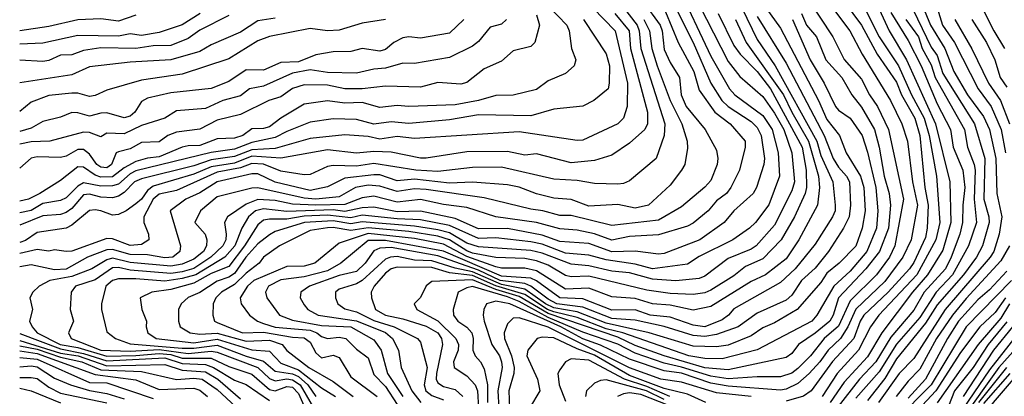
# Model space of a CAD drawing. Header units: metres. Extents: x -51132 to -49532, y -231222 to -229437.
# Tile 61 of 256: x -51132 to -51047, y -230623 to -230591. Entities that reach past the tile are written whole.
import ezdxf

# ---------------------------------------------------------------- set-up
doc = ezdxf.new("R2010")
doc.units = ezdxf.units.M
for name, color, linetype in [('CONTOUR_HALF', 8, 'Continuous'), ('CONTOUR_INDEX', 1, 'Continuous'), ('CONTOUR_INTER', 3, 'Continuous')]:
    doc.layers.add(name, color=color, linetype=linetype)

msp = doc.modelspace()

# ---------------------------------------------------------------- linework, layer by layer
at = {"layer": 'CONTOUR_HALF'}
for points, elevation in [([(-51084.139, -230587.759), (-51080.301, -230591.759), (-51079.249, -230596.259), (-51079.272, -230598.259), (-51079.6, -230599.259), (-51080.08, -230599.773), (-51083.08, -230601.171), (-51083.58, -230601.197), (-51088.58, -230600.453), (-51097.58, -230601.018), (-51099.08, -230600.845), (-51100.58, -230601.085), (-51101.58, -230600.865), (-51103.58, -230600.721), (-51106.58, -230601.034), (-51109.58, -230601.895), (-51111.58, -230601.99), (-51113.08, -230602.582), (-51115.08, -230602.862), (-51116.58, -230603.379), (-51121.08, -230604.506), (-51121.7, -230604.759), (-51122.58, -230605.664), (-51123.08, -230606.004), (-51123.58, -230606.142), (-51124.58, -230606.082), (-51125.58, -230605.808), (-51126.08, -230605.883), (-51127.08, -230607.043), (-51127.58, -230607.401), (-51128.08, -230607.575), (-51129.58, -230607.695), (-51131.58, -230608.491)], 43.5), ([(-51058.58, -230587.685), (-51056.714, -230591.759), (-51055.21, -230594.259), (-51052.722, -230599.759), (-51051.477, -230604.759), (-51051.407, -230608.259), (-51052.08, -230610.65), (-51053.396, -230612.759), (-51054.7, -230614.259), (-51057.335, -230617.759), (-51058.58, -230619.822), (-51060.58, -230622.01), (-51061.787, -230623.759)], 33.5), ([(-51087.58, -230588.012), (-51084.478, -230591.259), (-51084.272, -230591.759), (-51084.07, -230593.259), (-51083.682, -230594.259), (-51083.821, -230594.759), (-51084.58, -230595.411), (-51086.08, -230596.063), (-51087.08, -230596.806), (-51089.08, -230597.291), (-51090.58, -230597.314), (-51092.086, -230597.759), (-51094.08, -230598.133), (-51098.08, -230598.262), (-51099.08, -230598.179), (-51100.58, -230598.357), (-51102.08, -230597.936), (-51103.58, -230597.994), (-51105.08, -230597.769), (-51107.08, -230598.061), (-51109.08, -230599.262), (-51110.08, -230600.007), (-51110.58, -230600.152), (-51111.58, -230600.201), (-51112.365, -230600.759), (-51113.08, -230600.999), (-51114.58, -230601.053), (-51116.08, -230601.626), (-51117.08, -230601.65), (-51117.58, -230601.785), (-51119.58, -230602.616), (-51120.58, -230602.718), (-51121.58, -230602.993), (-51122.58, -230603.548), (-51123.58, -230604.337), (-51124.58, -230604.353), (-51125.08, -230604.177), (-51126.08, -230603.487), (-51126.58, -230603.469), (-51128.08, -230604.653), (-51129.843, -230605.759), (-51130.818, -230606.259), (-51131.58, -230606.433)], 44.5), ([(-51073.713, -230588.259), (-51070.58, -230594.391), (-51069.58, -230595.684), (-51067.58, -230597.417), (-51066.58, -230598.838), (-51065.771, -230600.259), (-51065.1, -230602.259), (-51064.865, -230604.759), (-51065.08, -230605.538), (-51066.58, -230608.496), (-51068.175, -230610.259), (-51068.58, -230610.558), (-51070.58, -230611.356), (-51072.58, -230612.88), (-51073.08, -230613.079), (-51075.08, -230613.295), (-51077.08, -230613.138), (-51079.08, -230612.61), (-51080.58, -230612.467), (-51082.58, -230612.004), (-51084.08, -230611.844), (-51086.58, -230610.899), (-51087.58, -230610.673), (-51092.08, -230610.366), (-51093.08, -230610.034), (-51094.58, -230609.143), (-51095.58, -230608.879), (-51097.58, -230608.577), (-51102.08, -230608.198), (-51103.08, -230608.388), (-51104.58, -230608.116), (-51107.048, -230608.259), (-51109.58, -230609.034), (-51110.08, -230609.323), (-51111.08, -230610.094), (-51112.117, -230611.259), (-51113.08, -230612.654), (-51113.58, -230612.963), (-51114.58, -230613.317), (-51116.08, -230614.278), (-51117.08, -230614.711), (-51117.684, -230615.259), (-51117.901, -230615.759), (-51117.892, -230616.759), (-51117.761, -230617.259), (-51116.906, -230617.759), (-51116.08, -230617.874), (-51114.58, -230617.788), (-51112.08, -230618.483), (-51110.08, -230618.411), (-51108.977, -230618.759), (-51108.58, -230619.299), (-51106.691, -230620.759), (-51104.58, -230621.96), (-51102.867, -230623.259)], 39.5), ([(-51054.384, -230588.259), (-51053.152, -230591.259), (-51051.929, -230593.259), (-51051.136, -230595.259), (-51049.962, -230597.259), (-51048.58, -230599.117), (-51048.066, -230600.259), (-51047.532, -230602.759), (-51047.452, -230605.759), (-51047.009, -230607.759), (-51047.229, -230609.259), (-51047.691, -230610.759), (-51048.016, -230611.259), (-51051.88, -230615.759), (-51054.58, -230619.985), (-51055.835, -230621.259), (-51057.633, -230623.759)], 31.5), ([(-51077.899, -230589.259), (-51076.426, -230591.259), (-51076.261, -230591.759), (-51076.08, -230593.346), (-51075.58, -230594.471), (-51074.753, -230595.759), (-51074.614, -230597.259), (-51074.181, -230598.259), (-51072.545, -230600.259), (-51071.58, -230602.031), (-51071.452, -230602.759), (-51071.533, -230603.259), (-51072.08, -230604.632), (-51072.58, -230605.225), (-51074.58, -230606.917), (-51076.58, -230608.072), (-51080.58, -230608.53), (-51084.08, -230607.662), (-51085.08, -230607.654), (-51086.523, -230607.259), (-51087.58, -230607.123), (-51091.58, -230606.141), (-51096.58, -230605.415), (-51097.58, -230605.349), (-51099.08, -230605.579), (-51100.58, -230605.145), (-51101.58, -230605.047), (-51102.665, -230605.259), (-51104.08, -230606.051), (-51106.08, -230606.256), (-51107.08, -230606.161), (-51111.08, -230605.284), (-51111.58, -230605.303), (-51114.58, -230606.038), (-51115.997, -230607.259), (-51116.487, -230608.259), (-51115.618, -230609.259), (-51115.467, -230609.759), (-51115.496, -230610.259), (-51115.744, -230610.759), (-51116.58, -230611.423), (-51117.58, -230611.841), (-51118.58, -230612.024), (-51122.08, -230611.705), (-51123.58, -230611.331), (-51124.08, -230611.49), (-51125.379, -230612.259), (-51127.08, -230612.91), (-51128.973, -230613.259), (-51129.911, -230613.759), (-51130.444, -230614.259), (-51130.694, -230614.759), (-51130.481, -230615.759), (-51130.742, -230616.759), (-51130.493, -230617.259), (-51130.064, -230617.759), (-51128.087, -230618.759), (-51126.58, -230619.043), (-51124.08, -230619.772), (-51121.58, -230619.726), (-51119.58, -230619.545), (-51118.58, -230619.648), (-51117.58, -230619.956), (-51115.08, -230619.959), (-51113.58, -230620.676), (-51111.58, -230621.324), (-51110.08, -230622.638), (-51109.58, -230622.758), (-51108.58, -230622.378), (-51108.08, -230622.462), (-51107.58, -230623.003), (-51106.791, -230624.759)], 41.5), ([(-51063.871, -230588.759), (-51061.549, -230592.259), (-51060.58, -230594.23), (-51059.08, -230595.905), (-51058.397, -230597.259), (-51057.728, -230598.259), (-51056.761, -230600.259), (-51055.48, -230606.259), (-51056.214, -230610.259), (-51056.686, -230611.259), (-51057.811, -230612.759), (-51060.08, -230615.011), (-51061.08, -230617.189), (-51062.302, -230618.259), (-51063.474, -230619.759), (-51064.58, -230620.854), (-51065.08, -230621.231), (-51066.08, -230621.566), (-51068.08, -230621.55), (-51070.58, -230621.742), (-51072.08, -230621.491), (-51074.58, -230620.711), (-51076.08, -230620.391), (-51078.58, -230619.517), (-51080.08, -230618.741), (-51083.08, -230617.703), (-51086.08, -230616.443), (-51088.58, -230615.078), (-51089.58, -230614.66), (-51092.58, -230613.782), (-51093.08, -230613.876), (-51093.818, -230614.259), (-51094.24, -230615.759), (-51094.221, -230616.259), (-51093.842, -230616.759), (-51093.08, -230617.268), (-51092.649, -230617.759), (-51092.526, -230618.259), (-51092.574, -230619.259), (-51092.37, -230619.759), (-51091.898, -230620.259), (-51091.58, -230620.872), (-51091.303, -230622.259), (-51091.311, -230623.759)], 35.5), ([(-51060.584, -230589.259), (-51059.098, -230591.259), (-51057.734, -230593.759), (-51056.08, -230596.177), (-51055.642, -230597.259), (-51054.505, -230599.259), (-51054.061, -230600.759), (-51053.628, -230605.259), (-51053.359, -230606.759), (-51053.434, -230608.759), (-51053.58, -230609.545), (-51054.58, -230611.704), (-51054.956, -230612.259), (-51056.799, -230614.259), (-51058.89, -230616.259), (-51059.198, -230616.759), (-51059.746, -230618.259), (-51061.58, -230620.248), (-51063.438, -230622.759), (-51064.08, -230623.226), (-51065.58, -230623.658)], 34.5), ([(-51048.958, -230589.259), (-51047.698, -230591.759), (-51046.785, -230593.259)], 29.5), ([(-51079.58, -230589.736), (-51078.421, -230591.259), (-51078.243, -230591.759), (-51078.087, -230593.259), (-51076.018, -230599.759), (-51076.092, -230600.759), (-51076.786, -230602.759), (-51079.08, -230604.671), (-51079.58, -230604.912), (-51080.08, -230604.957), (-51082.08, -230604.893), (-51083.58, -230604.632), (-51085.58, -230604.532), (-51090.08, -230603.482), (-51092.58, -230603.517), (-51095.58, -230603.855), (-51097.474, -230603.759), (-51101.08, -230603.174), (-51102.58, -230603.417), (-51104.58, -230603.349), (-51105.08, -230603.433), (-51106.58, -230604.117), (-51107.08, -230604.167), (-51109.08, -230603.84), (-51110.58, -230603.228), (-51111.58, -230603.169), (-51112.58, -230603.562), (-51114.58, -230603.934), (-51118.08, -230605.507), (-51119.58, -230605.826), (-51120.08, -230606.247), (-51120.894, -230607.759), (-51120.899, -230608.259), (-51120.495, -230609.259), (-51120.452, -230609.759), (-51121.08, -230610.159), (-51122.08, -230610.238), (-51123.58, -230609.659), (-51124.08, -230609.628), (-51127.08, -230610.727), (-51127.58, -230610.77), (-51128.58, -230610.613), (-51129.08, -230610.725), (-51130.08, -230610.601), (-51131.58, -230610.931)], 42.5), ([(-51121.58, -230590.389), (-51123.08, -230590.918), (-51124.58, -230590.712), (-51126.58, -230590.807), (-51129.08, -230591.378), (-51131.58, -230591.76)], 48.5), ([(-51075.08, -230589.804), (-51073.597, -230592.759), (-51072.064, -230596.259), (-51071.123, -230597.759), (-51070.58, -230598.255), (-51068.58, -230599.565), (-51068.08, -230600.082), (-51067.725, -230600.759), (-51067.455, -230602.759), (-51067.492, -230603.259), (-51068.143, -230605.259), (-51068.426, -230605.759), (-51070.081, -230607.259), (-51070.912, -230608.259), (-51073.002, -230609.759), (-51076.08, -230610.928), (-51076.58, -230610.984), (-51078.58, -230610.724), (-51080.58, -230610.791), (-51082.58, -230610.064), (-51085.08, -230609.898), (-51086.58, -230609.343), (-51089.58, -230608.781), (-51092.08, -230608.809), (-51094.08, -230607.923), (-51097.08, -230607.274), (-51099.08, -230607.329), (-51101.08, -230606.929), (-51102.08, -230606.992), (-51103.58, -230607.327), (-51104.58, -230607.173), (-51108.58, -230607.321), (-51110.58, -230607.085), (-51111.269, -230607.259), (-51111.866, -230607.759), (-51112.456, -230608.759), (-51113.066, -230610.259), (-51113.915, -230611.259), (-51116.417, -230612.759), (-51117.58, -230613.098), (-51119.08, -230613.304), (-51121.58, -230613.102), (-51123.08, -230613.122), (-51123.586, -230613.259), (-51124.16, -230613.759), (-51124.542, -230615.259), (-51124.536, -230615.759), (-51124.08, -230617.681), (-51123.325, -230618.259), (-51122.08, -230618.721), (-51117.58, -230619.097), (-51116.58, -230619.097), (-51114.58, -230618.842), (-51112.08, -230619.783), (-51110.58, -230620.204), (-51109.58, -230621.058), (-51108.08, -230621.299), (-51107.58, -230621.523), (-51106.782, -230622.259), (-51106.08, -230623.241)], 40.5), ([(-51113.58, -230590.433), (-51116.08, -230591.688), (-51117.08, -230592.406), (-51118.58, -230593.005), (-51120.08, -230593.045), (-51121.58, -230593.257), (-51124.58, -230593.218), (-51126.08, -230593.44), (-51127.08, -230593.822), (-51128.08, -230593.847), (-51129.08, -230594.318), (-51129.58, -230594.397), (-51131.58, -230594.284)], 47.5), ([(-51089.658, -230590.759), (-51090.08, -230591.167), (-51091.08, -230591.437), (-51092.08, -230592.661), (-51092.58, -230593.064), (-51094.58, -230594.055), (-51097.58, -230594.566), (-51098.58, -230594.544), (-51100.08, -230594.976), (-51101.08, -230595.049), (-51102.58, -230595.383), (-51105.08, -230595.35), (-51106.58, -230595.12), (-51108.08, -230595.387), (-51110.58, -230596.522), (-51111.798, -230596.759), (-51112.58, -230597.356), (-51114.08, -230597.747), (-51115.58, -230598.429), (-51118.08, -230598.631), (-51119.08, -230599.28), (-51121.08, -230599.903), (-51122.58, -230600.63), (-51124.08, -230600.573), (-51124.58, -230600.87), (-51125.58, -230600.502), (-51126.08, -230600.466), (-51128.99, -230601.259), (-51130.58, -230601.299), (-51131.58, -230601.517)], 45.5), ([(-51100.08, -230590.782), (-51102.08, -230591.074), (-51104.08, -230591.703), (-51105.08, -230591.744), (-51106.58, -230591.537), (-51110.08, -230592.231), (-51111.08, -230592.614), (-51113.58, -230594.157), (-51117.58, -230595.493), (-51121.08, -230596), (-51124.08, -230596.856), (-51125.08, -230597.332), (-51125.58, -230597.398), (-51126.58, -230597.122), (-51127.08, -230597.111), (-51129.08, -230597.334), (-51130.58, -230597.887), (-51131.58, -230598.703)], 46.5), ([(-51069.936, -230590.759), (-51069.016, -230592.759), (-51065.818, -230597.259), (-51065.105, -230598.759), (-51063.653, -230601.259), (-51062.793, -230604.259), (-51062.721, -230605.259), (-51062.88, -230606.759), (-51064.491, -230609.759), (-51065.58, -230611.399), (-51067.372, -230612.759), (-51068.58, -230613.334), (-51072.08, -230615.495), (-51073.58, -230615.825), (-51075.58, -230615.39), (-51077.08, -230615.273), (-51078.58, -230614.821), (-51080.58, -230614.678), (-51082.58, -230613.918), (-51084.58, -230613.997), (-51087.08, -230612.417), (-51088.08, -230612.193), (-51090.08, -230612.183), (-51090.58, -230612.073), (-51093.08, -230611.202), (-51095.08, -230610.14), (-51097.58, -230609.642), (-51101.58, -230609.209), (-51104.08, -230610.05), (-51106.178, -230611.759), (-51107.08, -230612.018), (-51108.58, -230612.057), (-51111.416, -230613.259), (-51111.967, -230613.759), (-51112.605, -230614.759), (-51112.496, -230615.259), (-51111.791, -230616.259), (-51111.102, -230616.759), (-51110.58, -230616.967), (-51109.58, -230617.269), (-51106.58, -230617.536), (-51105.995, -230617.759), (-51105.58, -230618.096), (-51105.08, -230618.242), (-51104.08, -230618.147), (-51103.491, -230618.259), (-51102.58, -230619.165), (-51101.58, -230619.931), (-51101.08, -230621.347), (-51100.08, -230622.403), (-51098.08, -230625.489)], 38.5), ([(-51068.08, -230590.503), (-51065.58, -230594.52), (-51062.312, -230600.759), (-51061.541, -230602.759), (-51061.08, -230603.485), (-51060.371, -230604.259), (-51060.125, -230604.759), (-51060.041, -230606.759), (-51060.167, -230607.759), (-51060.632, -230608.759), (-51061.927, -230610.759), (-51063.08, -230612.187), (-51064.268, -230613.259), (-51065.08, -230614.514), (-51065.58, -230614.95), (-51068.08, -230616.073), (-51069.719, -230617.259), (-51071.58, -230617.924), (-51072.58, -230618.082), (-51073.58, -230617.989), (-51076.08, -230617.222), (-51078.58, -230616.687), (-51080.58, -230616.519), (-51083.08, -230615.569), (-51085.327, -230615.259), (-51086.08, -230614.869), (-51087.552, -230613.759), (-51088.08, -230613.521), (-51090.218, -230613.259), (-51092.08, -230612.357), (-51095.58, -230611.141), (-51099.58, -230610.423), (-51100.58, -230610.486), (-51101.08, -230610.691), (-51101.82, -230611.759), (-51102.58, -230612.476), (-51104.08, -230612.836), (-51106.622, -230613.759), (-51107.372, -230614.259), (-51107.441, -230614.759), (-51107.08, -230615.343), (-51106.76, -230615.759), (-51105.868, -230616.259), (-51102.58, -230616.72), (-51100.08, -230617.731), (-51099.465, -230618.259), (-51098.97, -230619.259), (-51098.735, -230620.759), (-51097.811, -230622.759), (-51097.028, -230623.759)], 37.5), ([(-51065.029, -230590.759), (-51063.524, -230594.259), (-51062.293, -230596.259), (-51061.327, -230598.259), (-51061.08, -230598.578), (-51060.08, -230599.287), (-51059.045, -230600.759), (-51058.58, -230602.19), (-51057.845, -230605.259), (-51057.694, -230607.259), (-51057.81, -230608.759), (-51058.624, -230610.759), (-51060.08, -230612.463), (-51061.477, -230613.759), (-51062.944, -230616.259), (-51063.38, -230616.759), (-51068.08, -230619.239), (-51071.08, -230620.01), (-51072.58, -230619.991), (-51073.972, -230619.759), (-51079.641, -230617.759), (-51081.08, -230617.415), (-51083.58, -230616.449), (-51085.58, -230615.971), (-51086.132, -230615.759), (-51088.08, -230614.452), (-51090.58, -230613.716), (-51092.58, -230612.832), (-51094.58, -230612.603), (-51096.08, -230612.133), (-51099.08, -230612.124), (-51099.58, -230612.267), (-51100.08, -230612.621), (-51101.056, -230613.759), (-51101.303, -230614.259), (-51101.3, -230614.759), (-51100.953, -230615.759), (-51100.088, -230616.259), (-51098.58, -230616.561), (-51096.58, -230617.204), (-51095.573, -230617.759), (-51095.258, -230618.259), (-51095.17, -230618.759), (-51095.693, -230621.259), (-51095.711, -230621.759), (-51095.58, -230622.088), (-51095.08, -230622.386), (-51094.08, -230622.663), (-51093.425, -230623.259)], 36.5), ([(-51055.27, -230590.759), (-51054.198, -230592.259), (-51053.87, -230593.259), (-51053.08, -230594.665), (-51052.737, -230595.759), (-51050.212, -230600.259), (-51049.967, -230601.759), (-51049.378, -230603.259), (-51049.301, -230603.759), (-51049.38, -230606.259), (-51049.201, -230608.259), (-51049.872, -230610.259), (-51051.25, -230612.759), (-51052.662, -230614.259), (-51054.08, -230616.438), (-51056.08, -230618.739), (-51057.58, -230621.119), (-51059.58, -230623.398)], 32.5), ([(-51051.048, -230590.759), (-51049.58, -230593.295), (-51048.161, -230596.259), (-51047.128, -230597.759), (-51046.36, -230599.759)], 30.5), ([(-51046.58, -230612.446), (-51048.08, -230614.054), (-51049.08, -230614.92), (-51050.727, -230616.759), (-51051.688, -230618.259), (-51053.58, -230621.761), (-51055.08, -230623.402)], 30.5), ([(-51046.706, -230614.759), (-51047.58, -230616.027), (-51048.91, -230617.259), (-51050.58, -230619.471), (-51052.693, -230622.759), (-51055.023, -230625.259)], 29.5), ([(-51068.58, -230623.255), (-51071.58, -230622.939), (-51074.58, -230622.024), (-51076.372, -230621.759), (-51079.08, -230620.783), (-51086.08, -230617.269), (-51088.58, -230616.47), (-51089.08, -230616.506), (-51089.58, -230616.998), (-51089.853, -230617.759), (-51089.827, -230618.259), (-51089.244, -230619.759), (-51089.015, -230620.759), (-51089.036, -230621.259), (-51089.469, -230622.759), (-51089.395, -230624.259)], 34.5), ([(-51046.58, -230616.83), (-51048.198, -230618.759), (-51049.477, -230620.759), (-51051.071, -230622.759), (-51051.869, -230624.759)], 28.5), ([(-51045.57, -230617.759), (-51048.08, -230620.962), (-51051.687, -230626.259)], 27.5), ([(-51131.58, -230618.428), (-51128.08, -230619.513), (-51126.533, -230619.759), (-51124.08, -230620.603), (-51119.08, -230620.504), (-51117.58, -230620.976), (-51115.58, -230621.139), (-51114.512, -230621.759), (-51112.58, -230623.443)], 42.5), ([(-51131.58, -230619.315), (-51130.08, -230619.558), (-51125.08, -230621.352), (-51121.58, -230621.828), (-51119.58, -230622.645), (-51116.58, -230622.548), (-51116.08, -230622.696), (-51115.414, -230623.259)], 43.5), ([(-51075.597, -230623.259), (-51077.58, -230622.393), (-51079.495, -230621.759), (-51082.58, -230620.114), (-51084.08, -230620.018), (-51084.578, -230620.259), (-51085.08, -230620.942), (-51085.227, -230621.259), (-51085.133, -230622.259), (-51084.58, -230623.663)], 33.5), ([(-51131.58, -230620.692), (-51130.58, -230620.613), (-51130.08, -230620.694), (-51128.58, -230621.659), (-51127.218, -230622.259), (-51125.58, -230622.746), (-51124.08, -230622.987), (-51122.58, -230623.459)], 44.5), ([(-51046.606, -230620.759), (-51049.029, -230623.759)], 26.5), ([(-51046.033, -230621.759), (-51047.767, -230623.759), (-51048.44, -230624.759), (-51048.698, -230625.759), (-51048.58, -230626.061), (-51047.58, -230627.019), (-51046.58, -230627.316)], 25.5), ([(-51131.58, -230622.532), (-51130.58, -230622.773), (-51128.08, -230623.786)], 45.5), ([(-51074.08, -230624.655), (-51078.08, -230623.068), (-51079.08, -230622.935), (-51079.58, -230623.014), (-51080.097, -230623.259)], 32.5)]:
    msp.add_lwpolyline(points, dxfattribs=dict(at, elevation=elevation))
at = {"layer": 'CONTOUR_INDEX'}
for points, elevation in [([(-51074.97, -230587.759), (-51072.08, -230593.92), (-51070.462, -230596.759), (-51069.992, -230597.259), (-51067.58, -230599.033), (-51066.779, -230600.259), (-51066.257, -230602.259), (-51066.164, -230604.259), (-51067.08, -230606.746), (-51068.232, -230608.259), (-51068.725, -230608.759), (-51070.171, -230609.759), (-51073.08, -230611.205), (-51074.08, -230611.855), (-51077.08, -230612.259), (-51078.58, -230611.862), (-51081.08, -230611.475), (-51082.58, -230611.063), (-51084.58, -230610.894), (-51086.58, -230610.141), (-51087.58, -230609.94), (-51090.58, -230609.594), (-51092.08, -230609.63), (-51094.58, -230608.519), (-51097.08, -230608.037), (-51099.08, -230607.957), (-51102.08, -230607.623), (-51103.08, -230607.855), (-51105.08, -230607.641), (-51107.08, -230607.722), (-51108.58, -230607.966), (-51110.08, -230607.968), (-51110.58, -230608.07), (-51111.08, -230608.471), (-51112.209, -230610.259), (-51113.58, -230612.054), (-51115.08, -230612.642), (-51116.58, -230613.494), (-51118.58, -230614.044), (-51120.193, -230614.259), (-51121.218, -230614.759), (-51121.073, -230615.759), (-51120.661, -230616.759), (-51120.698, -230617.259), (-51120.56, -230617.759), (-51119.828, -230618.259), (-51116.58, -230618.619), (-51114.58, -230618.323), (-51111.58, -230619.222), (-51110.08, -230619.353), (-51109.08, -230620.394), (-51107.58, -230620.943), (-51105.58, -230622.515), (-51104.375, -230623.259)], 40), ([(-51087.08, -230590.375), (-51086.832, -230591.259), (-51087.221, -230592.759), (-51087.58, -230593.085), (-51089.08, -230593.475), (-51090.08, -230594.352), (-51091.58, -230595.025), (-51093.08, -230596.214), (-51093.58, -230596.354), (-51095.58, -230596.187), (-51097.08, -230596.615), (-51100.08, -230596.511), (-51102.08, -230596.754), (-51103.58, -230596.732), (-51105.08, -230596.423), (-51107.08, -230596.406), (-51108.08, -230596.727), (-51109.08, -230597.444), (-51110.135, -230597.759), (-51112.58, -230598.949), (-51114.58, -230599.449), (-51116.08, -230600.21), (-51118.08, -230600.479), (-51118.815, -230600.759), (-51119.58, -230601.308), (-51121.08, -230601.381), (-51122.08, -230601.923), (-51123.08, -230602.164), (-51123.26, -230602.259), (-51123.683, -230603.259), (-51124.08, -230603.543), (-51124.58, -230603.502), (-51124.937, -230603.259), (-51125.58, -230602.381), (-51126.08, -230601.959), (-51126.58, -230601.981), (-51127.58, -230602.555), (-51128.08, -230602.661), (-51130.08, -230602.601), (-51130.58, -230602.719), (-51131.58, -230603.571)], 45), ([(-51061.6, -230589.759), (-51060.101, -230591.759), (-51059.03, -230593.759), (-51056.581, -230597.759), (-51055.615, -230599.759), (-51055.145, -230601.259), (-51054.705, -230604.759), (-51054.273, -230606.759), (-51054.803, -230609.759), (-51055.524, -230611.259), (-51057.08, -230613.334), (-51059.58, -230615.719), (-51060.256, -230617.259), (-51060.889, -230618.259), (-51061.976, -230619.259), (-51062.681, -230620.259), (-51063.596, -230621.259), (-51064.58, -230622.127), (-51065.58, -230622.624), (-51066.08, -230622.695), (-51070.58, -230622.37), (-51072.08, -230622.095), (-51074.58, -230621.238), (-51076.08, -230621.04), (-51079.08, -230620.029), (-51081.58, -230618.838), (-51083.08, -230618.29), (-51084.981, -230617.259), (-51089.379, -230615.259), (-51090.58, -230615.046), (-51091.38, -230615.259), (-51091.615, -230615.759), (-51091.682, -230616.259), (-51091.583, -230616.759), (-51090.912, -230618.759), (-51090.266, -230619.759), (-51090.087, -230620.259), (-51090.044, -230620.759), (-51090.409, -230622.759), (-51090.315, -230624.259)], 35), ([(-51049.588, -230590.759), (-51048.318, -230592.759), (-51047.6, -230594.259), (-51047.16, -230595.759), (-51046.58, -230596.593)], 30), ([(-51046.176, -230613.259), (-51050.08, -230617.247), (-51053.094, -230622.259), (-51056.075, -230625.259)], 30), ([(-51131.58, -230621.627), (-51130.58, -230621.604), (-51130.08, -230621.714), (-51129.08, -230622.461), (-51128.08, -230622.966), (-51124.08, -230623.796)], 45)]:
    msp.add_lwpolyline(points, dxfattribs=dict(at, elevation=elevation))
at = {"layer": 'CONTOUR_INTER'}
for points, elevation in [([(-51060.073, -230587.259), (-51057.569, -230592.259), (-51055.915, -230594.759), (-51054.787, -230597.259), (-51053.686, -230599.259), (-51053.253, -230600.759), (-51052.644, -230604.259), (-51052.333, -230608.259), (-51052.688, -230609.759), (-51054.329, -230612.759), (-51057.589, -230616.259), (-51058.306, -230617.259), (-51059.356, -230619.259), (-51061.2, -230621.259), (-51062.467, -230623.259)], 34), ([(-51055.455, -230588.259), (-51053.08, -230593.15), (-51052.58, -230593.872), (-51052.08, -230595.418), (-51049.363, -230599.759), (-51048.459, -230602.759), (-51048.57, -230606.259), (-51048.119, -230607.759), (-51048.1, -230608.259), (-51048.683, -230610.259), (-51049.192, -230611.259), (-51050.296, -230612.759), (-51052.58, -230615.349), (-51053.58, -230616.938), (-51056.08, -230620.013), (-51057.08, -230621.703), (-51058.58, -230623.609)], 32), ([(-51076.515, -230588.759), (-51074.873, -230592.759), (-51073.52, -230595.259), (-51073.08, -230596.874), (-51071.72, -230598.759), (-51070.388, -230599.759), (-51069.121, -230601.259), (-51069.105, -230601.759), (-51069.61, -230603.759), (-51070.337, -230605.259), (-51070.717, -230605.759), (-51071.58, -230606.384), (-51072.301, -230607.259), (-51073.58, -230608.324), (-51074.08, -230608.589), (-51076.58, -230609.315), (-51079.08, -230609.478), (-51080.58, -230609.777), (-51082.08, -230609.246), (-51083.58, -230608.91), (-51085.08, -230608.803), (-51087.08, -230608.266), (-51090.58, -230607.773), (-51093.08, -230606.97), (-51095.08, -230606.716), (-51097.08, -230606.292), (-51099.08, -230606.505), (-51101.08, -230605.987), (-51102.08, -230606.147), (-51103.58, -230606.706), (-51106.08, -230606.77), (-51108.08, -230606.68), (-51109.58, -230606.368), (-51111.08, -230606.289), (-51112.08, -230606.687), (-51113.685, -230607.759), (-51113.942, -230608.259), (-51113.803, -230609.259), (-51113.839, -230609.759), (-51114.082, -230610.259), (-51115.132, -230611.259), (-51116.58, -230612.216), (-51117.58, -230612.518), (-51118.58, -230612.647), (-51122.08, -230612.355), (-51123.08, -230612.138), (-51123.58, -230612.178), (-51125.08, -230613.188), (-51126.771, -230613.759), (-51127.147, -230614.259), (-51127.244, -230615.759), (-51126.948, -230616.759), (-51127.369, -230617.759), (-51127.156, -230618.259), (-51124.58, -230619.259), (-51122.08, -230619.334), (-51119.58, -230619.207), (-51117.08, -230619.55), (-51115.08, -230619.354), (-51114.58, -230619.426), (-51111.08, -230620.758), (-51110.08, -230621.697), (-51109.58, -230621.898), (-51108.58, -230621.733), (-51108.08, -230621.81), (-51107.429, -230622.259), (-51106.08, -230624.572)], 41), ([(-51080.332, -230590.259), (-51079.11, -230591.759), (-51078.974, -230593.259), (-51077.531, -230598.759), (-51077.524, -230599.759), (-51077.754, -230600.259), (-51079.08, -230601.435), (-51080.58, -230602.464), (-51082.08, -230602.915), (-51084.08, -230603.111), (-51087.08, -230602.333), (-51088.08, -230602.454), (-51089.58, -230602.148), (-51093.08, -230602.171), (-51096.58, -230602.709), (-51097.08, -230602.717), (-51099.58, -230602.214), (-51101.08, -230602.135), (-51102.58, -230602.277), (-51105.08, -230602.001), (-51109.08, -230602.722), (-51111.58, -230602.547), (-51113.08, -230603.137), (-51115.08, -230603.47), (-51116.58, -230604.085), (-51120.08, -230605.137), (-51120.58, -230605.509), (-51121.08, -230606.257), (-51121.58, -230606.665), (-51122.414, -230607.259), (-51123.08, -230607.565), (-51123.58, -230607.641), (-51124.58, -230607.256), (-51125.08, -230607.156), (-51125.58, -230607.226), (-51127.08, -230608.489), (-51127.58, -230608.759), (-51130.08, -230609.112), (-51131.08, -230609.806), (-51131.58, -230609.988)], 43), ([(-51116.049, -230590.259), (-51117.58, -230591.228), (-51119.58, -230591.895), (-51121.08, -230592.147), (-51122.08, -230592.015), (-51123.08, -230592.211), (-51126.58, -230592.141), (-51129.58, -230592.812), (-51131.58, -230592.892)], 48), ([(-51071.443, -230590.259), (-51070.08, -230593.014), (-51069.536, -230593.759), (-51068.08, -230595.254), (-51066.921, -230596.759), (-51064.213, -230601.759), (-51063.869, -230603.759), (-51063.835, -230605.259), (-51063.944, -230605.759), (-51064.859, -230607.759), (-51066.013, -230609.759), (-51067.58, -230611.382), (-51069.08, -230612.056), (-51070.08, -230612.869), (-51072.08, -230614.101), (-51072.58, -230614.318), (-51073.58, -230614.475), (-51075.58, -230614.38), (-51077.58, -230614.089), (-51082.58, -230612.885), (-51084.08, -230612.949), (-51084.58, -230612.831), (-51086.08, -230611.939), (-51087.08, -230611.559), (-51088.08, -230611.376), (-51090.58, -230611.274), (-51092.58, -230610.89), (-51093.08, -230610.704), (-51094.58, -230609.742), (-51095.58, -230609.452), (-51098.08, -230609.045), (-51101.58, -230608.732), (-51103.08, -230608.965), (-51104.58, -230608.699), (-51105.08, -230608.72), (-51106.58, -230608.96), (-51109.209, -230610.259), (-51110.575, -230611.259), (-51110.961, -230611.759), (-51112.08, -230612.629), (-51113.08, -230613.607), (-51114.201, -230614.259), (-51114.698, -230614.759), (-51114.913, -230615.259), (-51114.961, -230616.259), (-51114.81, -230616.759), (-51114.58, -230616.874), (-51112.396, -230617.759), (-51110.58, -230617.72), (-51108.08, -230618.149), (-51107.08, -230618.203), (-51106.58, -230618.572), (-51106.08, -230619.504), (-51105.58, -230619.918), (-51104.58, -230619.692), (-51104.08, -230619.898), (-51103.08, -230621.547), (-51100.788, -230623.259)], 39), ([(-51069.389, -230589.759), (-51068.08, -230592.497), (-51066.517, -230594.759), (-51062.931, -230601.259), (-51062.58, -230602.501), (-51061.561, -230604.759), (-51061.353, -230606.759), (-51061.367, -230607.259), (-51061.585, -230607.759), (-51063.08, -230610.123), (-51064.811, -230612.259), (-51066.08, -230613.425), (-51070.08, -230615.696), (-51070.553, -230616.259), (-51071.08, -230616.64), (-51072.58, -230617.257), (-51073.58, -230617.115), (-51075.58, -230616.419), (-51077.295, -230616.259), (-51078.58, -230615.796), (-51080.58, -230615.822), (-51083.08, -230614.848), (-51085.08, -230614.755), (-51087.08, -230613.274), (-51087.58, -230613.055), (-51090.08, -230612.879), (-51095.08, -230610.728), (-51100.08, -230609.803), (-51101.58, -230609.811), (-51103.915, -230611.759), (-51105.08, -230612.421), (-51107.08, -230612.951), (-51109.08, -230613.19), (-51110.163, -230613.759), (-51110.407, -230614.259), (-51110.29, -230614.759), (-51109.222, -230616.259), (-51108.08, -230616.689), (-51105.58, -230617.14), (-51103.08, -230617.249), (-51101.08, -230618.364), (-51100.464, -230619.259), (-51099.896, -230621.259), (-51098.591, -230623.259)], 38), ([(-51067.32, -230589.759), (-51066.08, -230591.515), (-51062.782, -230597.759), (-51062.08, -230599.381), (-51060.983, -230600.759), (-51060.411, -230602.259), (-51059.167, -230604.259), (-51058.903, -230605.259), (-51058.772, -230607.259), (-51059.022, -230608.759), (-51059.58, -230610.309), (-51061.011, -230611.759), (-51062.08, -230612.636), (-51062.58, -230613.422), (-51064.629, -230615.759), (-51066.58, -230616.902), (-51067.58, -230617.323), (-51068.58, -230618.018), (-51070.58, -230618.834), (-51071.58, -230618.979), (-51073.58, -230618.907), (-51077.39, -230617.759), (-51081.08, -230616.932), (-51083.58, -230615.97), (-51085.58, -230615.616), (-51086.289, -230615.259), (-51088.08, -230613.999), (-51090.08, -230613.591), (-51092.58, -230612.504), (-51094.08, -230612.201), (-51096.08, -230611.556), (-51097.58, -230611.515), (-51099.08, -230611.203), (-51099.657, -230611.259), (-51100.08, -230611.413), (-51102.08, -230613.249), (-51102.58, -230613.556), (-51104.08, -230614.007), (-51104.383, -230614.259), (-51104.397, -230614.759), (-51104.176, -230615.259), (-51103.58, -230615.691), (-51102.58, -230615.969), (-51101.08, -230616.713), (-51099.328, -230617.259), (-51097.339, -230618.259), (-51097.08, -230618.564), (-51096.495, -230620.759), (-51096.753, -230622.259), (-51096.595, -230622.759), (-51096.08, -230623.172), (-51095.08, -230623.547)], 37), ([(-51064.26, -230590.259), (-51063.819, -230591.259), (-51062.962, -230592.259), (-51062.169, -230594.259), (-51060.787, -230595.759), (-51059.921, -230597.259), (-51059.08, -230598.32), (-51057.98, -230600.259), (-51057.582, -230601.759), (-51057.152, -230604.259), (-51056.704, -230605.759), (-51056.601, -230606.759), (-51056.753, -230608.759), (-51057.549, -230610.759), (-51058.715, -230612.259), (-51061.08, -230614.759), (-51061.537, -230616.259), (-51061.826, -230616.759), (-51063.08, -230617.81), (-51064.525, -230618.759), (-51065.08, -230619.543), (-51065.58, -230619.89), (-51070.58, -230620.954), (-51072.58, -230620.771), (-51076.08, -230619.761), (-51078.58, -230618.86), (-51080.08, -230618.142), (-51086.08, -230616.109), (-51088.58, -230614.636), (-51090.58, -230614.023), (-51092.58, -230613.202), (-51096.08, -230613.337), (-51096.58, -230613.719), (-51097.08, -230614.721), (-51097.622, -230615.259), (-51097.376, -230615.759), (-51095.58, -230616.739), (-51094.03, -230618.259), (-51093.782, -230618.759), (-51093.816, -230619.259), (-51094.238, -230620.259), (-51094.164, -230620.759), (-51093.08, -230621.475), (-51092.368, -230622.259), (-51092.168, -230622.759), (-51092.084, -230624.259)], 36), ([(-51056.58, -230590.181), (-51055.08, -230592.594), (-51053.95, -230594.759), (-51052.58, -230598.042), (-51051.433, -230600.259), (-51051.204, -230601.759), (-51050.356, -230603.759), (-51050.199, -230605.259), (-51050.374, -230606.759), (-51050.384, -230608.259), (-51050.622, -230609.259), (-51051.359, -230611.259), (-51051.87, -230612.259), (-51053.689, -230614.259), (-51054.58, -230615.811), (-51056.58, -230618.135), (-51057.86, -230620.259), (-51059.267, -230621.759), (-51061.21, -230624.259)], 33), ([(-51052.583, -230589.759), (-51052.123, -230591.259), (-51051.08, -230592.752), (-51049.034, -230596.759), (-51047.926, -230598.259), (-51047.079, -230600.259), (-51046.706, -230602.259)], 31), ([(-51109.58, -230590.662), (-51111.08, -230590.901), (-51112.58, -230591.85), (-51115.08, -230592.941), (-51116.08, -230593.515), (-51118.58, -230594.249), (-51122.08, -230594.447), (-51125.58, -230594.863), (-51127.08, -230595.531), (-51131.58, -230596.22)], 47), ([(-51077.835, -230590.759), (-51077.351, -230591.759), (-51077.155, -230593.259), (-51076.678, -230594.759), (-51075.573, -230597.759), (-51074.576, -230599.759), (-51074.101, -230601.259), (-51074.08, -230601.871), (-51074.306, -230603.259), (-51074.606, -230603.759), (-51075.58, -230605.052), (-51077.44, -230606.759), (-51078.58, -230607.037), (-51080.08, -230606.722), (-51082.58, -230606.85), (-51084.08, -230606.284), (-51085.58, -230606.17), (-51087.08, -230605.781), (-51088.58, -230605.208), (-51089.58, -230605.006), (-51092.58, -230604.785), (-51094.58, -230604.877), (-51097.58, -230604.525), (-51099.08, -230604.678), (-51100.58, -230604.167), (-51101.08, -230604.145), (-51103.58, -230604.454), (-51105.08, -230605.176), (-51106.58, -230605.501), (-51109.58, -230604.79), (-51111.08, -230604.055), (-51111.58, -230604.055), (-51114.58, -230604.751), (-51116.08, -230605.697), (-51117.285, -230606.259), (-51118.617, -230607.259), (-51117.731, -230610.259), (-51117.795, -230610.759), (-51118.404, -230611.259), (-51119.08, -230611.3), (-51120.58, -230611.047), (-51122.08, -230611.032), (-51123.58, -230610.6), (-51124.08, -230610.629), (-51125.743, -230611.259), (-51127.58, -230612.28), (-51128.58, -230612.342), (-51130.58, -230611.906), (-51131.58, -230612.076)], 42), ([(-51083.026, -230590.759), (-51081.08, -230593.737), (-51080.801, -230594.759), (-51080.808, -230596.259), (-51080.921, -230596.759), (-51082.144, -230597.759), (-51083.08, -230598.229), (-51085.58, -230598.508), (-51087.58, -230599.071), (-51092.08, -230598.978), (-51094.58, -230599.421), (-51098.08, -230599.724), (-51099.58, -230599.59), (-51101.08, -230599.795), (-51102.58, -230599.379), (-51104.58, -230599.325), (-51106.58, -230599.631), (-51108.58, -230600.408), (-51109.58, -230600.941), (-51111.58, -230601.379), (-51113.08, -230601.938), (-51115.08, -230602.22), (-51121.58, -230603.817), (-51122.08, -230604.078), (-51123.08, -230604.95), (-51123.58, -230605.114), (-51124.58, -230605.12), (-51126.08, -230604.836), (-51126.58, -230605.121), (-51127.58, -230606.141), (-51128.08, -230606.357), (-51129.58, -230606.627), (-51130.58, -230607.221), (-51131.58, -230607.44)], 44), ([(-51093.324, -230590.759), (-51094.58, -230591.942), (-51097.08, -230592.38), (-51098.08, -230592.275), (-51098.58, -230592.36), (-51099.376, -230592.759), (-51100.08, -230593.356), (-51100.58, -230593.511), (-51102.08, -230593.262), (-51103.08, -230593.537), (-51104.58, -230593.56), (-51106.08, -230593.804), (-51107.58, -230594.414), (-51109.08, -230594.486), (-51110.58, -230595.144), (-51112.08, -230595.102), (-51113.58, -230596.107), (-51115.08, -230596.705), (-51118.58, -230597.102), (-51120.58, -230597.536), (-51121.08, -230597.823), (-51121.665, -230598.759), (-51122.08, -230599.091), (-51122.58, -230599.252), (-51124.08, -230598.822), (-51124.58, -230598.828), (-51125.58, -230599.113), (-51126.58, -230598.804), (-51127.08, -230598.777), (-51128.08, -230599.181), (-51129.58, -230599.549), (-51130.58, -230600.147), (-51131.58, -230600.428)], 46), ([(-51046.345, -230610.259), (-51047.08, -230611.565), (-51050.08, -230614.808), (-51051.262, -230616.259), (-51052.622, -230618.259), (-51054.08, -230620.903), (-51055.08, -230621.931), (-51056.113, -230623.259)], 31), ([(-51046.353, -230615.259), (-51047.08, -230616.491), (-51049.053, -230618.759), (-51052.58, -230623.808)], 29), ([(-51046.085, -230617.259), (-51047.737, -230619.259), (-51050.325, -230623.259)], 28), ([(-51131.58, -230617.814), (-51128.08, -230619.158), (-51126.08, -230619.537), (-51124.08, -230620.191), (-51119.08, -230619.935), (-51117.58, -230620.413), (-51115.58, -230620.492), (-51114.88, -230620.759), (-51113.08, -230621.847), (-51112.08, -230622.23), (-51110.08, -230623.602)], 42), ([(-51072.493, -230623.759), (-51074.08, -230623.061), (-51076.08, -230622.565), (-51079.08, -230621.434), (-51082.08, -230619.7), (-51083.58, -230619.15), (-51085.58, -230618.189), (-51086.58, -230618.129), (-51087.02, -230618.259), (-51087.813, -230619.259), (-51087.898, -230619.759), (-51086.981, -230621.759), (-51086.802, -230622.759), (-51087.67, -230624.259)], 34), ([(-51045.08, -230618.299), (-51047.256, -230620.759), (-51050.478, -230625.259)], 27), ([(-51131.58, -230618.879), (-51130.08, -230619.169), (-51128.08, -230619.873), (-51126.217, -230620.259), (-51124.58, -230620.949), (-51121.08, -230621.1), (-51118.08, -230621.781), (-51116.58, -230621.683), (-51115.88, -230621.759), (-51114.58, -230622.638), (-51112.58, -230624.508)], 43), ([(-51131.58, -230619.906), (-51130.08, -230620.049), (-51125.58, -230622.034), (-51124.08, -230622.082), (-51120.08, -230623.412)], 44), ([(-51046.307, -230621.259), (-51048.58, -230623.86)], 26), ([(-51076.08, -230623.502), (-51077.617, -230622.759), (-51081.08, -230621.803), (-51081.58, -230621.864), (-51082.08, -230622.108), (-51082.784, -230622.759), (-51082.865, -230623.259)], 33)]:
    msp.add_lwpolyline(points, dxfattribs=dict(at, elevation=elevation))

doc.saveas('drawing.dxf')
